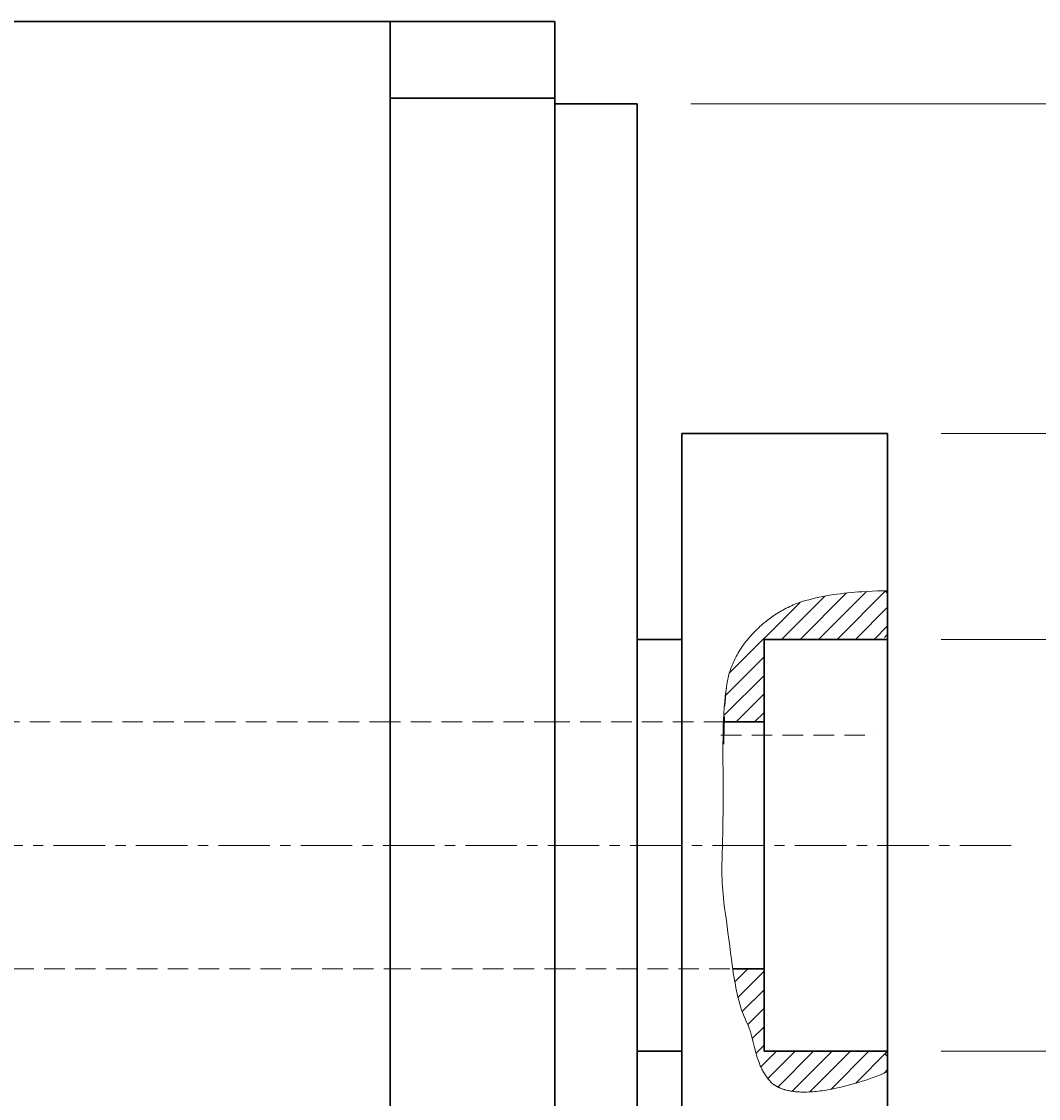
# Model space of a CAD drawing. Header units: millimetres. Extents: x 0 to 422, y 0 to 298.
# Tile 32 of 37: x 187 to 211, y 130 to 156. Entities that reach past the tile are written whole.
import ezdxf

# ---------------------------------------------------------------- set-up
doc = ezdxf.new("R2010")
doc.units = ezdxf.units.MM
doc.linetypes.add('CENTER', pattern=[2, 1.25, -0.25, 0.25, -0.25])
doc.linetypes.add('DASHED', pattern=[0.75, 0.5, -0.25])
doc.styles.add('ｍｓ ｐゴシック', font='msgothic.ttc')
doc.dimstyles.get("Standard").update_dxf_attribs({"dimtxt": 0.18, "dimasz": 0.18, "dimexe": 0.18, "dimexo": 0.0625, "dimgap": 0.09, "dimtad": 0, "dimtih": 1, "dimtoh": 1, "dimdec": 4, "dimzin": 0, "dimdsep": 46, "dimcen": 0.09, "dimadec": 0, "dimazin": 0, "dimtfac": 1, "dimtdec": 4, "dimtofl": 0, "dimtmove": 0, "dimatfit": 3, "dimfxl": 1, "dimtolj": 1, "dimtzin": 0, "dimarcsym": 0})

# ---------------------------------------------------------------- blocks, each defined once
blk = doc.blocks.new('*D8')
at = {"color": 7, "linetype": 'Continuous', "lineweight": 9, "transparency": 16777216}
for p, q in [((221.327, 180.551), (221.327, 123.373)), ((219.827, 158.031), (215.827, 159.102)), ((221.327, 145.873), (221.327, 149.373)), ((208.957, 145.873), (222.327, 145.873)), ((208.957, 125.873), (222.327, 125.873)), ((221.327, 125.873), (221.327, 122.373))]:
    blk.add_line(p, q, dxfattribs=at)
for points in [[(219.827, 180.475), (218.288, 180.811), (216.712, 180.811), (215.173, 180.475)], [(215.173, 173.12), (216.712, 172.784), (218.288, 172.784), (219.827, 173.12)]]:
    blk.add_lwpolyline(points, dxfattribs=at)
blk.add_lwpolyline([(217.827, 159.841), (217.497, 159.798), (217.19, 159.671), (216.926, 159.468), (216.723, 159.204), (216.596, 158.896), (216.552, 158.566), (216.596, 158.236), (216.723, 157.929), (216.926, 157.665), (217.19, 157.462), (217.497, 157.335), (217.827, 157.291), (218.157, 157.335), (218.465, 157.462), (218.729, 157.665), (218.932, 157.929), (219.059, 158.236), (219.102, 158.566), (219.059, 158.896), (218.932, 159.204), (218.729, 159.468), (218.465, 159.671), (218.157, 159.798)], close=True, dxfattribs=at)
at = {"color": 7, "linetype": 'Continuous', "lineweight": 20, "transparency": 16777216}
for points in [[(220.887, 148.373, 0), (221.327, 145.873, 0), (221.768, 148.373, 0)], [(221.768, 123.373, 0), (221.327, 125.873, 0), (220.887, 123.373, 0)]]:
    blk.add_polyline3d(points, dxfattribs=at)
at = {"color": 7, "linetype": 'Continuous', "lineweight": 9, "transparency": 16777216, "style": 'ｍｓ ｐゴシック'}
for s, height, width, p in [('0.021', 1.6005, 1.000264, (219.827, 175.207)), ('0', 1.601, 0.99968, (217.172, 175.384)), ('−', 1.598, 1.000906, (219.826, 173.42)), ('h7', 3.2019, 0.999712, (219.827, 166.315)), ('20', 3.201, 1.00009, (219.826, 160.808))]:
    blk.add_text(s, height=height, rotation=90, dxfattribs=dict(at, width=width)).set_placement(p)
blk = doc.blocks.new('*D9')
at = {"color": 7, "linetype": 'Continuous', "lineweight": 9, "transparency": 16777216}
for p, q in [((230.077, 180.336), (230.077, 115.373)), ((228.577, 157.588), (224.577, 158.66)), ((230.077, 153.873), (230.077, 157.373)), ((202.877, 153.873), (231.077, 153.873)), ((202.877, 117.873), (231.077, 117.873)), ((230.077, 117.873), (230.077, 114.373))]:
    blk.add_line(p, q, dxfattribs=at)
for points in [[(228.577, 180.26), (227.037, 180.582), (225.463, 180.582), (223.923, 180.26)], [(223.923, 172.587), (225.463, 172.264), (227.037, 172.264), (228.577, 172.587)]]:
    blk.add_lwpolyline(points, dxfattribs=at)
blk.add_lwpolyline([(226.577, 159.399), (226.247, 159.356), (225.94, 159.228), (225.676, 159.026), (225.473, 158.762), (225.346, 158.454), (225.302, 158.124), (225.346, 157.794), (225.473, 157.486), (225.676, 157.222), (225.94, 157.02), (226.247, 156.892), (226.577, 156.849), (226.907, 156.892), (227.215, 157.02), (227.479, 157.222), (227.682, 157.486), (227.809, 157.794), (227.852, 158.124), (227.809, 158.454), (227.682, 158.762), (227.479, 159.026), (227.215, 159.228), (226.907, 159.356)], close=True, dxfattribs=at)
at = {"color": 7, "linetype": 'Continuous', "lineweight": 20, "transparency": 16777216}
for points in [[(229.637, 156.373, 0), (230.077, 153.873, 0), (230.518, 156.373, 0)], [(230.518, 115.373, 0), (230.077, 117.873, 0), (229.637, 115.373, 0)]]:
    blk.add_polyline3d(points, dxfattribs=at)
at = {"color": 7, "linetype": 'Continuous', "lineweight": 9, "transparency": 16777216, "style": 'ｍｓ ｐゴシック'}
for s, height, width, p in [('0.025', 1.6016, 0.999502, (228.578, 174.833)), ('0', 1.601, 0.99968, (225.922, 174.851)), ('−', 1.598, 1.000906, (228.576, 172.887)), ('h7', 3.2019, 0.999712, (228.577, 165.782)), ('36', 3.201, 1.000554, (228.578, 160.32))]:
    blk.add_text(s, height=height, rotation=90, dxfattribs=dict(at, width=width)).set_placement(p)
blk = doc.blocks.new('*D10')
at = {"color": 7, "linetype": 'Continuous', "lineweight": 9, "transparency": 16777216}
for p, q in [((212.577, 180.322), (212.577, 128.373)), ((211.077, 157.638), (207.077, 158.71)), ((212.577, 140.873), (212.577, 144.373)), ((208.957, 140.873), (213.577, 140.873)), ((208.957, 130.873), (213.577, 130.873)), ((212.577, 130.873), (212.577, 127.373))]:
    blk.add_line(p, q, dxfattribs=at)
for points in [[(211.077, 180.246), (209.539, 180.591), (207.962, 180.591), (206.423, 180.246)], [(206.423, 173.074), (207.962, 172.728), (209.539, 172.728), (211.077, 173.074)]]:
    blk.add_lwpolyline(points, dxfattribs=at)
blk.add_lwpolyline([(209.077, 159.449), (208.747, 159.406), (208.44, 159.278), (208.176, 159.076), (207.973, 158.812), (207.846, 158.504), (207.802, 158.174), (207.846, 157.844), (207.973, 157.537), (208.176, 157.273), (208.44, 157.07), (208.747, 156.943), (209.077, 156.899), (209.407, 156.943), (209.715, 157.07), (209.979, 157.273), (210.182, 157.537), (210.309, 157.844), (210.352, 158.174), (210.309, 158.504), (210.182, 158.812), (209.979, 159.076), (209.715, 159.278), (209.407, 159.406)], close=True, dxfattribs=at)
at = {"color": 7, "linetype": 'Continuous', "lineweight": 20, "transparency": 16777216}
for points in [[(212.137, 143.373, 0), (212.577, 140.873, 0), (213.018, 143.373, 0)], [(213.018, 128.373, 0), (212.577, 130.873, 0), (212.137, 128.373, 0)]]:
    blk.add_polyline3d(points, dxfattribs=at)
at = {"color": 7, "linetype": 'Continuous', "lineweight": 9, "transparency": 16777216, "style": 'ｍｓ ｐゴシック'}
for s, height, width, p in [('0.015', 1.6016, 0.999502, (208.423, 174.819)), ('0', 1.601, 0.99968, (211.077, 174.837)), ('+', 1.599, 1.001048, (208.422, 173.414)), ('H7', 3.2019, 1.000012, (211.077, 165.641)), ('10', 3.201, 0.99968, (211.076, 160.29))]:
    blk.add_text(s, height=height, rotation=90, dxfattribs=dict(at, width=width)).set_placement(p)
blk = doc.blocks.new('*D17')
at = {"color": 7, "linetype": 'Continuous', "lineweight": 9, "transparency": 16777216}
for p, q in [((196.077, 227.573), (203.036, 227.573)), ((202.036, 227.573), (202.036, 224.073)), ((202.036, 227.573), (202.036, 207.573)), ((202.036, 207.573), (202.036, 211.073)), ((196.077, 207.573), (203.036, 207.573))]:
    blk.add_line(p, q, dxfattribs=at)
at = {"color": 7, "linetype": 'Continuous', "lineweight": 20, "transparency": 16777216}
for points in [[(202.477, 225.073, 0), (202.036, 227.573, 0), (201.596, 225.073, 0)], [(201.596, 210.073, 0), (202.036, 207.573, 0), (202.477, 210.073, 0)]]:
    blk.add_polyline3d(points, dxfattribs=at)
at = {"color": 7, "linetype": 'Continuous', "lineweight": 9, "transparency": 16777216, "style": 'ｍｓ ｐゴシック'}
for s, height, width, p in [(')', 3.199, 1.002002, (200.535, 220.426)), ('20', 3.201, 1.00009, (200.535, 214.693)), ('(', 3.199, 0.999114, (200.535, 212.618))]:
    blk.add_text(s, height=height, rotation=90, dxfattribs=dict(at, width=width)).set_placement(p)
blk = doc.blocks.new('*D18')
at = {"color": 7, "linetype": 'Continuous', "lineweight": 9, "transparency": 16777216}
for p, q in [((186.177, 215.983), (186.177, 231.453)), ((195.077, 215.983), (195.077, 231.453)), ((186.177, 230.453), (189.677, 230.453)), ((195.077, 230.453), (186.177, 230.453)), ((195.077, 230.453), (191.577, 230.453))]:
    blk.add_line(p, q, dxfattribs=at)
at = {"color": 7, "linetype": 'Continuous', "lineweight": 20, "transparency": 16777216}
for points in [[(188.677, 230.894, 0), (186.177, 230.453, 0), (188.677, 230.012, 0)], [(192.577, 230.012, 0), (195.077, 230.453, 0), (192.577, 230.894, 0)]]:
    blk.add_polyline3d(points, dxfattribs=at)
at = {"color": 7, "linetype": 'Continuous', "lineweight": 9, "transparency": 16777216, "style": 'ｍｓ ｐゴシック'}
for s, height, width, p in [('(', 3.199, 0.999114, (185.237, 231.954)), (')', 3.199, 1.002002, (193.917, 231.954)), ('8.9', 3.201, 1.000475, (187.276, 231.952))]:
    blk.add_text(s, height=height, dxfattribs=dict(at, width=width)).set_placement(p)
blk = doc.blocks.new('*D19')
at = {"color": 7, "linetype": 'Continuous', "lineweight": 9, "transparency": 16777216}
for p, q in [((251.437, 169.338), (255.457, 170.332)), ((249.536, 169.678), (282.438, 110.043))]:
    blk.add_line(p, q, dxfattribs=at)
blk.add_lwpolyline([(254.063, 168.719), (254.331, 168.916), (254.538, 169.176), (254.672, 169.481), (254.721, 169.81), (254.684, 170.141), (254.563, 170.451), (254.366, 170.719), (254.106, 170.927), (253.801, 171.06), (253.471, 171.11), (253.141, 171.073), (252.831, 170.951), (252.563, 170.754), (252.355, 170.494), (252.222, 170.189), (252.172, 169.86), (252.209, 169.529), (252.33, 169.219), (252.528, 168.951), (252.788, 168.743), (253.093, 168.61), (253.422, 168.56), (253.753, 168.597)], close=True, dxfattribs=at)
at = {"color": 7, "linetype": 'Continuous', "lineweight": 20, "transparency": 16777216}
for points in [[(253.55, 161.489, 0), (255.144, 159.513, 0), (254.322, 161.915, 0)], [(282.824, 110.256, 0), (281.23, 112.232, 0), (282.052, 109.83, 0)]]:
    blk.add_polyline3d(points, dxfattribs=at)
at = {"color": 7, "linetype": 'Continuous', "lineweight": 9, "transparency": 16777216, "style": 'ｍｓ ｐゴシック', "width": 0.99985}
blk.add_text('54', height=3.201, rotation=298.8866, dxfattribs=at).set_placement((252.782, 166.898))
blk = doc.blocks.new('*D21')
at = {"color": 7, "linetype": 'Continuous', "lineweight": 9, "transparency": 16777216}
for p, q in [((264.385, 179.801), (265.456, 183.801)), ((266.087, 173.362), (266.087, 179.301)), ((270.287, 173.362), (270.287, 179.301)), ((266.087, 178.301), (262.587, 178.301)), ((263.587, 178.301), (272.787, 178.301)), ((270.287, 178.301), (273.787, 178.301))]:
    blk.add_line(p, q, dxfattribs=at)
blk.add_lwpolyline([(266.195, 181.801), (266.152, 182.131), (266.025, 182.439), (265.822, 182.703), (265.558, 182.906), (265.25, 183.033), (264.92, 183.076), (264.59, 183.033), (264.283, 182.906), (264.019, 182.703), (263.816, 182.439), (263.689, 182.131), (263.645, 181.801), (263.689, 181.471), (263.816, 181.164), (264.019, 180.9), (264.283, 180.697), (264.59, 180.57), (264.92, 180.526), (265.25, 180.57), (265.558, 180.697), (265.822, 180.9), (266.025, 181.164), (266.152, 181.471)], close=True, dxfattribs=at)
at = {"color": 7, "linetype": 'Continuous', "lineweight": 20, "transparency": 16777216}
for points in [[(263.587, 177.861, 0), (266.087, 178.301, 0), (263.587, 178.742, 0)], [(272.787, 178.742, 0), (270.287, 178.301, 0), (272.787, 177.861, 0)]]:
    blk.add_polyline3d(points, dxfattribs=at)
at = {"color": 7, "linetype": 'Continuous', "lineweight": 9, "transparency": 16777216, "style": 'ｍｓ ｐゴシック', "width": 1.000662}
blk.add_text('4.2', height=3.1999, dxfattribs=at).set_placement((267.163, 179.801))

msp = doc.modelspace()

# ---------------------------------------------------------------- hatches: boundary and pattern name
at = {"linetype": 'Continuous', "lineweight": 9}
h = msp.add_hatch(dxfattribs=at)
h.set_pattern_fill('ANSI31', scale=0.1, style=0)
h.paths.add_polyline_path([(204.65741, 130.87275), (204.65741, 132.87275), (203.89739, 132.87275), (203.93426, 132.64013), (203.97526, 132.41441), (203.9975, 132.30578), (204.02097, 132.20085), (204.04576, 132.10028), (204.07194, 132.00473), (204.08557, 131.95904), (204.09957, 131.91485), (204.11395, 131.87225), (204.12871, 131.83131), (204.14388, 131.79212), (204.15945, 131.75476), (204.17544, 131.71931), (204.19185, 131.68586), (204.22198, 131.62373), (204.24935, 131.56075), (204.27425, 131.49702), (204.29702, 131.43263), (204.31796, 131.36769), (204.3374, 131.30229), (204.37298, 131.17055), (204.43985, 130.90605), (204.47615, 130.77491), (204.49612, 130.70998), (204.51772, 130.64559), (204.54127, 130.58186), (204.56707, 130.51889), (204.59545, 130.45677), (204.62672, 130.39561), (204.66118, 130.3355), (204.69917, 130.27656), (204.74098, 130.21887), (204.78694, 130.16255), (204.83853, 130.10988), (204.89686, 130.06304), (204.92848, 130.04176), (204.96168, 130.0219), (204.99645, 130.00343), (205.03275, 129.98634), (205.07055, 129.97063), (205.10982, 129.95626), (205.15052, 129.94323), (205.19263, 129.93152), (205.23611, 129.92113), (205.28094, 129.91202), (205.32708, 129.9042), (205.3745, 129.89764), (205.42317, 129.89233), (205.47307, 129.88825), (205.52415, 129.8854), (205.57638, 129.88375), (205.62975, 129.88329), (205.68421, 129.88401), (205.73973, 129.88588), (205.79629, 129.88891), (205.85385, 129.89307), (205.91238, 129.89834), (206.03224, 129.91219), (206.1556, 129.93033), (206.28223, 129.95265), (206.41187, 129.97902), (206.54428, 130.00934), (206.67921, 130.04348), (206.81642, 130.08133), (206.95564, 130.12276), (207.09663, 130.16767), (207.23916, 130.21594), (207.38295, 130.26744), (207.47505, 130.30248), (207.56655, 130.33965), (207.65741, 130.37889), (207.65741, 130.87275)], flags=0)
h.paths.add_polyline_path([(207.60178, 142.05338), (207.39314, 142.04927), (207.18159, 142.04032), (206.96906, 142.02657), (206.75747, 142.00808), (206.54878, 141.98487), (206.34492, 141.95699), (206.14781, 141.92449), (205.9594, 141.8874), (205.86906, 141.86715), (205.78162, 141.84577), (205.69732, 141.82326), (205.6164, 141.79964), (205.53911, 141.7749), (205.46569, 141.74905), (205.39638, 141.72209), (205.33142, 141.69404), (205.28082, 141.67038), (205.23059, 141.64572), (205.18075, 141.62008), (205.13132, 141.59348), (205.08234, 141.56594), (205.03383, 141.53746), (204.9858, 141.50807), (204.9383, 141.47779), (204.89133, 141.44662), (204.84492, 141.41459), (204.79911, 141.38171), (204.75391, 141.348), (204.70935, 141.31348), (204.66545, 141.27815), (204.62225, 141.24205), (204.57975, 141.20517), (204.53799, 141.16755), (204.497, 141.1292), (204.45679, 141.09012), (204.41739, 141.05035), (204.37883, 141.00989), (204.34113, 140.96877), (204.30431, 140.92699), (204.26841, 140.88458), (204.23344, 140.84155), (204.19943, 140.79791), (204.1664, 140.75369), (204.13438, 140.7089), (204.1034, 140.66356), (204.07347, 140.61768), (204.04463, 140.57128), (204.01689, 140.52437), (203.99029, 140.47698), (203.96484, 140.42911), (203.94057, 140.38079), (203.91751, 140.33203), (203.89568, 140.28285), (203.87511, 140.23326), (203.85582, 140.18328), (203.83783, 140.13293), (203.82117, 140.08222), (203.80586, 140.03117), (203.79193, 139.97979), (203.77941, 139.92811), (203.76831, 139.87614), (203.75867, 139.82389), (203.7505, 139.77138), (203.74384, 139.71863), (203.73242, 139.60401), (203.72229, 139.47744), (203.70553, 139.19267), (203.69285, 138.87275), (204.65741, 138.87275), (204.65741, 140.87275), (207.65741, 140.87275), (207.65741, 141.99775)], flags=0)

# ---------------------------------------------------------------- linework, layer by layer
at = {"color": 7, "linetype": 'Continuous', "lineweight": 30}
for p, q in [((195.57741, 155.87275), (179.12741, 155.87275)), ((195.57741, 155.87275), (199.57741, 155.87275)), ((195.57741, 154.01111), (195.57741, 155.87275)), ((199.57741, 154.01111), (199.57741, 155.87275)), ((195.57741, 154.01111), (195.57741, 135.87275)), ((195.57741, 154.01111), (199.57741, 154.01111)), ((199.57741, 154.01111), (199.57741, 117.73439)), ((201.57741, 153.87275), (199.57741, 153.87275)), ((201.57741, 153.87275), (201.57741, 117.87275)), ((202.65741, 145.87275), (202.65741, 135.87275)), ((207.65741, 145.87275), (202.65741, 145.87275)), ((207.65741, 145.87275), (207.65741, 142.05365)), ((207.65741, 141.99775), (207.60178, 142.05338)), ((207.65741, 142.05365), (207.65741, 141.99775)), ((207.65741, 141.99775), (207.65741, 140.87275)), ((202.65741, 140.87275), (201.57741, 140.87275)), ((204.65741, 140.87275), (207.65741, 140.87275)), ((204.65741, 138.87275), (204.65741, 140.87275)), ((207.65741, 130.87275), (207.65741, 140.87275)), ((203.69285, 138.87275), (204.65741, 138.87275)), ((204.65741, 132.87275), (204.65741, 138.87275)), ((195.57741, 135.87275), (195.57741, 117.73439)), ((202.65741, 135.87275), (202.65741, 125.87275)), ((204.65741, 132.87275), (203.89739, 132.87275)), ((204.65741, 130.87275), (204.65741, 132.87275)), ((201.57741, 130.87275), (202.65741, 130.87275)), ((207.65741, 130.87275), (204.65741, 130.87275)), ((207.65741, 130.87275), (207.65741, 130.37889)), ((207.65741, 130.37889), (207.65741, 125.87275))]:
    msp.add_line(p, q, dxfattribs=at)
at = {"color": 7, "linetype": 'DASHED', "lineweight": 9}
for p, q in [((207.65741, 140.99775), (207.58241, 140.92275)), ((195.57741, 138.87275), (175.92741, 138.87275)), ((199.57741, 138.87275), (195.57741, 138.87275)), ((203.69285, 138.87275), (199.57741, 138.87275)), ((203.60666, 138.54775), (207.35741, 138.54775)), ((169.92741, 132.87275), (195.57741, 132.87275)), ((195.57741, 132.87275), (199.57741, 132.87275)), ((199.57741, 132.87275), (203.89739, 132.87275)), ((207.58241, 130.82275), (207.65741, 130.74775))]:
    msp.add_line(p, q, dxfattribs=at)
at = {"color": 1, "linetype": 'CENTER', "lineweight": 9, "true_color": 0xff0000}
msp.add_line((210.65741, 135.87275), (155.90741, 135.87275), dxfattribs=at)
at = {"color": 7, "linetype": 'Continuous', "lineweight": 9}
for points in [[(207.65741, 130.37889), (207.57173, 130.34159), (207.48523, 130.30552), (207.39795, 130.27071), (207.30991, 130.23717), (207.22116, 130.20491), (207.13174, 130.17396), (207.04167, 130.14432), (206.951, 130.116), (206.85975, 130.08903), (206.76796, 130.06342), (206.67568, 130.03919), (206.58293, 130.01634), (206.48975, 129.9949), (206.39618, 129.97487), (206.30225, 129.95628), (206.20799, 129.93913), (206.16199, 129.93136), (206.11584, 129.92405), (206.06955, 129.91723), (206.02314, 129.91093), (205.97661, 129.90519), (205.92998, 129.90004), (205.88326, 129.89552), (205.83647, 129.89165), (205.78962, 129.88846), (205.74272, 129.88601), (205.69578, 129.8843), (205.67093, 129.88372), (205.64602, 129.88337), (205.62105, 129.88326), (205.59606, 129.88339), (205.57104, 129.8838), (205.54601, 129.88448), (205.52098, 129.88544), (205.49597, 129.8867), (205.47099, 129.88827), (205.44605, 129.89017), (205.42116, 129.89239), (205.39635, 129.89495), (205.37161, 129.89787), (205.34697, 129.90116), (205.32243, 129.90482), (205.29802, 129.90887), (205.27373, 129.91333), (205.24959, 129.91819), (205.22561, 129.92347), (205.2018, 129.92919), (205.17818, 129.93535), (205.1648, 129.93907), (205.15147, 129.94296), (205.1382, 129.94701), (205.125, 129.95122), (205.11186, 129.9556), (205.09881, 129.96016), (205.08583, 129.96487), (205.07296, 129.96976), (205.06018, 129.97482), (205.0475, 129.98005), (205.03494, 129.98545), (205.02251, 129.99103), (205.0102, 129.99678), (204.99802, 130.0027), (204.98599, 130.0088), (204.9741, 130.01507), (204.96238, 130.02152), (204.95081, 130.02815), (204.93942, 130.03496), (204.9287, 130.04165), (204.91815, 130.04854), (204.90777, 130.05561), (204.89757, 130.06287), (204.88754, 130.0703), (204.87767, 130.0779), (204.86798, 130.08567), (204.85846, 130.09359), (204.8491, 130.10165), (204.83992, 130.10986), (204.8309, 130.1182), (204.82205, 130.12668), (204.81336, 130.13527), (204.80484, 130.14397), (204.79649, 130.15279), (204.7883, 130.1617), (204.78028, 130.17071), (204.77242, 130.17981), (204.76472, 130.18899), (204.75719, 130.19824), (204.73926, 130.22114), (204.72191, 130.24442), (204.70515, 130.26805), (204.68894, 130.29202), (204.67329, 130.3163), (204.65818, 130.34089), (204.6436, 130.36577), (204.62954, 130.39092), (204.61599, 130.41632), (204.60294, 130.44195), (204.59037, 130.4678), (204.57827, 130.49386), (204.56664, 130.5201), (204.55546, 130.5465), (204.54472, 130.57306), (204.53442, 130.59975), (204.49308, 130.71975), (204.45718, 130.84213), (204.42458, 130.96633), (204.39313, 131.0918), (204.36067, 131.21801), (204.32506, 131.34439), (204.27591, 131.4832), (204.21773, 131.62051), (204.15814, 131.75848), (204.10473, 131.89924), (204.0818, 131.97101), (204.06065, 132.04351), (204.0411, 132.11666), (204.02296, 132.19039), (204.00606, 132.26462), (203.9902, 132.33928), (203.97521, 132.41431), (203.9609, 132.48962), (203.93929, 132.61043), (203.9191, 132.73202), (203.90011, 132.85431), (203.88214, 132.97723), (203.86498, 133.10072), (203.84335, 133.2641), (203.8225, 133.42836), (203.80196, 133.59336), (203.7813, 133.75897), (203.76201, 133.90546), (203.74153, 134.05226), (203.72066, 134.19943), (203.70024, 134.34702), (203.68107, 134.49508), (203.67035, 134.5881), (203.66105, 134.68143), (203.65314, 134.77501), (203.6466, 134.86882), (203.64141, 134.9628), (203.63755, 135.05691), (203.635, 135.15111), (203.63375, 135.24535), (203.63408, 135.39604), (203.63657, 135.54685), (203.64049, 135.69773), (203.64512, 135.84864), (203.64973, 135.9995), (203.65388, 136.16233), (203.65708, 136.32513), (203.65955, 136.48784), (203.66151, 136.65038), (203.66319, 136.81268), (203.66421, 136.96543), (203.66438, 137.11818), (203.66392, 137.27084), (203.66301, 137.42336), (203.66186, 137.57566), (203.66068, 137.72767), (203.65965, 137.87932), (203.65899, 138.03054), (203.6589, 138.18126), (203.65957, 138.3314), (203.6612, 138.4809), (203.664, 138.62969), (203.66818, 138.7777), (203.67392, 138.92485), (203.68143, 139.07107), (203.69092, 139.2163), (203.70257, 139.36046), (203.71661, 139.50349), (203.73322, 139.6453), (203.7526, 139.78584), (203.75891, 139.82528), (203.76607, 139.86455), (203.77406, 139.90366), (203.78285, 139.94259), (203.79244, 139.98132), (203.80281, 140.01985), (203.81394, 140.05815), (203.82582, 140.09623), (203.83842, 140.13406), (203.85174, 140.17163), (203.86575, 140.20893), (203.88044, 140.24595), (203.89579, 140.28267), (203.91178, 140.31909), (203.92841, 140.35519), (203.94565, 140.39095), (203.96348, 140.42637), (203.9819, 140.46144), (204.00088, 140.49613), (204.0204, 140.53044), (204.04563, 140.57293), (204.07173, 140.61496), (204.09869, 140.65652), (204.12648, 140.69759), (204.15509, 140.73817), (204.1845, 140.77825), (204.21469, 140.81782), (204.24564, 140.85687), (204.27733, 140.8954), (204.30975, 140.93338), (204.34288, 140.97083), (204.3767, 141.00771), (204.41119, 141.04403), (204.44633, 141.07978), (204.4821, 141.11495), (204.51849, 141.14952), (204.55547, 141.1835), (204.59304, 141.21686), (204.63116, 141.24961), (204.66983, 141.28173), (204.70441, 141.30959), (204.73949, 141.33708), (204.77507, 141.36417), (204.81114, 141.39083), (204.8477, 141.41706), (204.88473, 141.44282), (204.92224, 141.4681), (204.96022, 141.49287), (204.99866, 141.51711), (205.03756, 141.5408), (205.07691, 141.56392), (205.1167, 141.58645), (205.15693, 141.60837), (205.1976, 141.62965), (205.2387, 141.65027), (205.28022, 141.67021), (205.32216, 141.68945), (205.36451, 141.70797), (205.40726, 141.72575), (205.45042, 141.74276), (205.49397, 141.75898), (205.53791, 141.7744), (205.58223, 141.78898), (205.66386, 141.81396), (205.74624, 141.83725), (205.82933, 141.85893), (205.91308, 141.87906), (205.99741, 141.89771), (206.08228, 141.91495), (206.16764, 141.93086), (206.25342, 141.94549), (206.33956, 141.95892), (206.42602, 141.97122), (206.51273, 141.98245), (206.59963, 141.99269), (206.68668, 142.002), (206.77381, 142.01045), (206.86098, 142.01812), (206.94811, 142.02506), (207.03515, 142.03136), (207.15936, 142.03912), (207.28375, 142.04526), (207.40825, 142.04975), (207.53282, 142.05256), (207.65741, 142.05365)], [(204.29733, 140.91888), (204.29599, 140.91736), (204.29456, 140.91568), (204.29294, 140.91379), (204.29114, 140.91168), (204.28916, 140.90935), (204.28701, 140.90681), (204.28468, 140.90405), (204.28218, 140.90108), (204.28203, 140.90088)]]:
    msp.add_lwpolyline(points, dxfattribs=at)
at = {"color": 7, "linetype": 'DASHED', "lineweight": 9}
for points in [[(204.29975, 140.92169), (204.30019, 140.92221), (204.30052, 140.9226), (204.30066, 140.92275), (204.30058, 140.92266), (204.30031, 140.92235), (204.29983, 140.92181), (204.29916, 140.92103), (204.2983, 140.92003), (204.29724, 140.91881), (204.29733, 140.91888)], [(203.68014, 138.3588), (203.68012, 138.35781), (203.68003, 138.35294), (203.67994, 138.34843), (203.67987, 138.34427), (203.6798, 138.34048), (203.67974, 138.33705), (203.67968, 138.33398), (203.67963, 138.33128), (203.67961, 138.33)], [(203.68187, 138.44821), (203.68178, 138.4436), (203.6816, 138.43453), (203.68142, 138.42581), (203.68126, 138.41744), (203.6811, 138.40943), (203.68095, 138.40176), (203.68081, 138.39444), (203.68068, 138.38747), (203.68055, 138.38084), (203.68043, 138.37455), (203.68032, 138.36862), (203.68021, 138.36304), (203.68014, 138.3588)]]:
    msp.add_lwpolyline(points, dxfattribs=at)
for centre, radius, start, end in [((212.0644, 138.80022), 8.37089, 173.50811, 179.201392), ((235.03866, 137.85691), 31.36225, 178.063101, 178.707344), ((233.60983, 137.90029), 29.93278, 178.053687, 178.612095), ((243.74294, 137.63981), 40.06922, 178.590702, 178.843982)]:
    msp.add_arc(centre, radius, start, end, dxfattribs=at)

# ---------------------------------------------------------------- dimensions: what is measured, and where the dimension line sits
for picture in ['*D18', '*D17', '*D21', '*D8', '*D9', '*D10']:
    dim = msp.add_linear_dim(base=(0, 0), p1=(0, 0), p2=(0, 0), dimstyle='Standard')
    dim.commit()
    dim.dimension.update_dxf_attribs({"geometry": picture, "text_midpoint": (0, 0)})
dim = msp.add_diameter_dim_2p(p1=(0, 0), p2=(0, 0), dimstyle='Standard')
dim.commit()
dim.dimension.update_dxf_attribs({"geometry": '*D19', "text_midpoint": (0, 0)})

doc.saveas('drawing.dxf')
